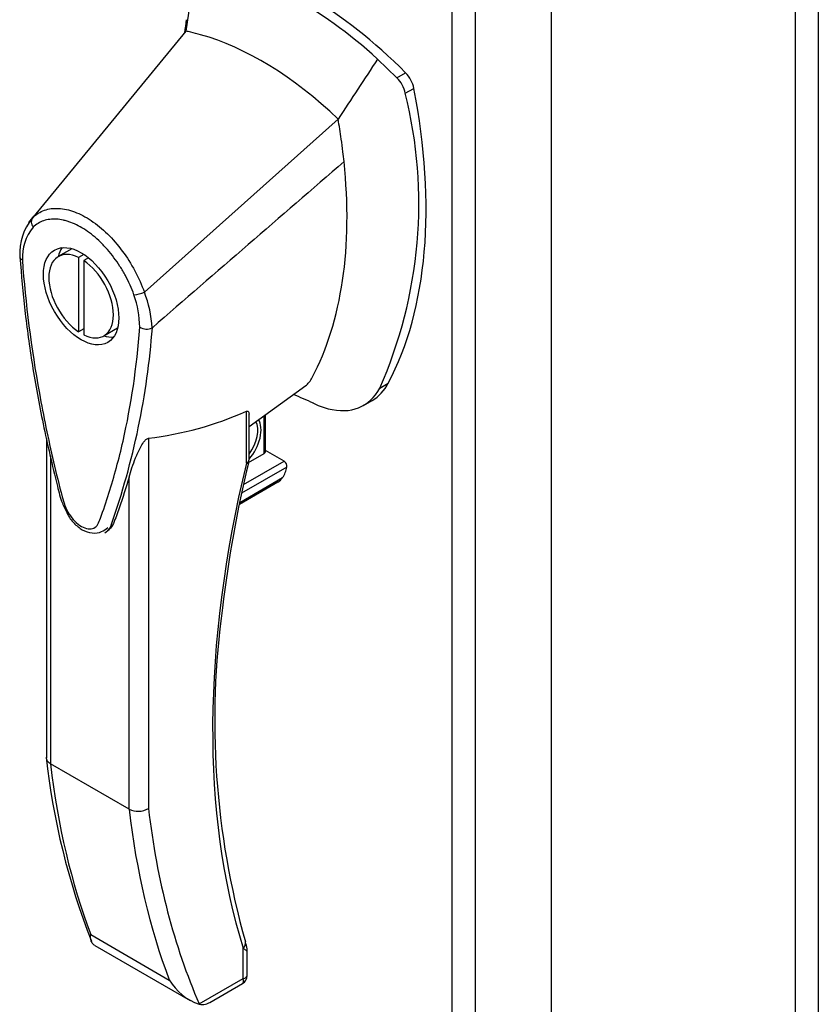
# Model space of a CAD drawing. Header units: inches. Extents: x 1 to 240, y -1 to 159.
# Tile 84 of 108: x 224.4 to 229.65, y 118.7 to 125.16. Entities that reach past the tile are written whole.
import ezdxf

# ---------------------------------------------------------------- set-up
doc = ezdxf.new("R2010")
doc.units = ezdxf.units.IN
doc.header["$MEASUREMENT"] = 0
for name, color, linetype in [('COM43576', 7, 'Continuous'), ('COM70657-17', 7, 'Continuous'), ('Default', 7, 'Continuous'), ('HAN13060', 7, 'Continuous')]:
    doc.layers.add(name, color=color, linetype=linetype)

# ---------------------------------------------------------------- blocks, each defined once
blk = doc.blocks.new('SE1')
at = {"layer": 'COM43576', "color": 7, "linetype": 'Continuous'}
for p, q in [((229.6468, 140.1649), (229.6468, 105.9943)), ((229.4941, 140.1389), (229.4941, 106.0203))]:
    blk.add_line(p, q, dxfattribs=at)
at = {"layer": 'COM70657-17', "color": 7, "linetype": 'Continuous'}
for p, q in [((227.891, 140.3014), (227.891, 107.6058)), ((227.2404, 139.9847), (227.2404, 107.3477)), ((227.3932, 140.014), (227.3932, 107.3184))]:
    blk.add_line(p, q, dxfattribs=at)
at = {"layer": 'HAN13060', "color": 7, "linetype": 'Continuous'}
for p, q in [((225.5428, 125.4329), (225.4923, 125.086)), ((225.4923, 125.086), (224.4864, 123.8626)), ((226.8789, 124.7802), (226.7515, 124.9023)), ((226.8789, 124.7802), (226.9355, 124.8128)), ((226.9339, 124.6777), (226.9905, 124.7104)), ((226.4925, 124.5085), (225.22, 123.3726)), ((224.486, 123.862), (224.4585, 123.8285)), ((224.7428, 123.6566), (224.6544, 123.6055)), ((224.8222, 123.6205), (224.7868, 123.6)), ((224.7868, 123.6), (224.7868, 123.1119)), ((224.8533, 123.5977), (224.8221, 123.5796)), ((224.8221, 123.5796), (224.8221, 123.0914)), ((224.8221, 123.1323), (224.7868, 123.1119)), ((224.9544, 123.0859), (225.0428, 123.137)), ((225.2707, 123.1375), (225.2722, 123.1385)), ((226.7655, 122.7416), (226.8221, 122.7743)), ((225.9074, 122.4908), (226.28, 122.7585)), ((226.6582, 122.6279), (226.7169, 122.6618)), ((225.8898, 122.2485), (225.8898, 122.5899)), ((225.9074, 122.273), (225.9074, 122.5705)), ((226.0065, 122.3129), (226.0065, 122.562)), ((226.0153, 122.3251), (226.0153, 122.5683)), ((224.5766, 122.4126), (224.5766, 120.3137)), ((225.2464, 122.413), (225.2464, 119.9822)), ((226.1373, 122.2618), (226.0153, 122.3323)), ((224.6029, 122.2975), (224.6029, 120.2755)), ((225.8716, 122.1084), (226.1373, 122.2618)), ((225.9046, 122.254), (226.0065, 122.3129)), ((226.156, 122.2236), (225.8588, 122.052)), ((225.1191, 119.9775), (225.1191, 122.1578)), ((225.8446, 121.9806), (226.0959, 122.1257)), ((225.8468, 121.992), (226.1276, 122.1542)), ((224.9592, 121.7929), (224.9883, 121.8147)), ((225.1191, 119.9775), (224.6029, 120.2755)), ((224.8676, 119.1539), (225.3838, 118.8558)), ((224.8955, 119.0825), (225.5216, 118.721)), ((225.8686, 118.8652), (225.8686, 119.0641)), ((225.895, 118.8846), (225.895, 119.0456)), ((225.5806, 118.6989), (225.8686, 118.8652)), ((225.6503, 118.7087), (225.865, 118.8327))]:
    blk.add_line(p, q, dxfattribs=at)
for centre, radius, start, end in [((226.7289, 124.6337), 0.2097, 12.12422, 44.31154), ((224.0327, 123.9546), 2.9899, 336.06491, 13.99549), ((224.7544, 123.6302), 0.3536, 140.00122, 183.65424), ((224.7503, 123.6531), 0.337, 141.55217, 146.85821), ((224.7382, 123.5978), 0.3201, 141.11203, 182.47497), ((225.1422, 123.5356), 0.1806, 272.98106, 295.53925), ((224.4827, 123.124), 0.7076, 1.4293, 19.06819), ((224.5164, 123.0979), 0.7554, 2.98151, 21.32136), ((220.301, 123.5014), 4.9845, 340.56542, 355.82537), ((225.235, 123.2232), 0.0931, 241.17241, 292.54547), ((224.895, 119.5402), 3.4183, 65.17768, 67.5781), ((224.9789, 124.645), 2.2479, 276.83272, 293.90537), ((233.6594, 120.3711), 7.9802, 166.31583, 173.32356), ((225.8474, 122.273), 0.06, 346.46287, 0), ((226.1178, 122.2286), 0.0385, 352.48421, 59.47215), ((226.0335, 122.2264), 0.1187, 301.76301, 322.50066), ((231.0238, 120.5598), 5.3418, 172.04703, 195.78722), ((229.2219, 120.8181), 4.673, 186.12681, 201.42677), ((225.1785, 120.0961), 0.1326, 243.40997, 300.79876), ((225.6941, 119.0383), 0.36, 210.45213, 251.46621), ((225.835, 118.8846), 0.06, 300, 0), ((225.4357, 118.7622), 0.1581, 335.6435, 336.40064)]:
    blk.add_arc(centre, radius, start, end, dxfattribs=at)
for centre, major_axis, ratio, start_param, end_param in [((226.2434, 123.1685), (-1.2923, 2.2383), 0.57735, 5.216072, 5.852948), ((226.3, 123.2011), (-1.2923, 2.2383), 0.57735, 5.142626, 5.852948), ((225.9924, 123.0235), (-1.1423, 1.9785), 0.57735, -0.49151, -0.47064), ((225.9924, 123.0235), (-1.1423, 1.9785), 0.57735, -0.533193, -0.49151), ((225.9924, 123.0235), (-1.1423, 1.9785), 0.57735, 5.183029, 5.749992), ((226.9048, 124.7349), (0.0625, -0.1083), 0.57735, 1.032882, 2.001033), ((224.4393, 125.439), (1.8606, -3.2227), 0.57735, 0.347274, 1.032882), ((224.1317, 125.2614), (1.7106, -2.9629), 0.57735, 0.961917, 1.005578), ((224.1317, 125.2614), (1.7106, -2.9629), 0.57735, 0.934083, 0.961917), ((224.1317, 125.2614), (1.7106, -2.9629), 0.57735, 0.9125, 0.934083), ((224.1317, 125.2614), (1.7106, -2.9629), 0.57735, 0.347274, 0.9125), ((224.8044, 123.3457), (0.15, -0.2598), 0.57735, 2.439625, 5.414357), ((224.8928, 123.3968), (0.175, -0.3031), 0.57735, 3.396895, 3.682808), ((224.8044, 123.3457), (-0.15, 0.2598), 0.57735, 2.439625, 5.414357), ((224.8928, 123.3968), (0.175, -0.3031), 0.57735, 5.74197, 6.027883), ((226.0343, 123.1338), (-0.225, 0.3897), 0.57735, 3.227268, 3.488867), ((226.3419, 123.3113), (-0.375, 0.6495), 0.57735, 3.141593, 3.488867), ((226.2853, 123.2787), (-0.375, 0.6495), 0.57735, 2.625215, 3.488867), ((226.2853, 123.2787), (0.375, -0.6495), 0.57735, -0.71714, -0.516378), ((225.8429, 122.3849), (-0.1012, -0.1754), 0.57735, 1.252561, 2.851005), ((225.8323, 122.391), (0.0937, 0.1624), 0.57735, 4.529102, 5.922821), ((225.9853, 122.3251), (-0.03, 0), 0.57735, 2.356194, 3.141593), ((225.8474, 122.273), (-0.06, 0), 0.57735, 2.356194, 3.141593), ((225.8474, 122.273), (-0.0583, 0.014), 0.372014, 2.470308, 3.144815), ((230.2483, 123.1399), (-3.2386, -5.6094), 0.57735, 5.185461, 5.79467), ((226.0702, 122.1986), (-0.0625, -0.1083), 0.57735, 1.492881, 2.113829), ((229.7932, 124.0357), (-3.6998, -6.4082), 0.57735, -0.658671, -0.441314), ((230.3094, 123.7377), (-3.6998, -6.4082), 0.57735, -0.658671, -0.441314), ((230.3731, 123.701), (-3.6548, -6.3303), 0.57735, 5.625294, 5.881649), ((225.8262, 119.0886), (-0.0573, -0.0179), 0.720992, 2.15675, 3.141992), ((225.805, 118.902), (-0.0623, 0.0676), 0.368973, 3.059018, 3.844416), ((225.805, 118.902), (-0.0897, 0.0201), 0.368973, 2.438769, 3.224167)]:
    blk.add_ellipse(centre, major_axis=major_axis, ratio=ratio, start_param=start_param, end_param=end_param, dxfattribs=at)
blk.add_ellipse((224.8044, 123.3457), major_axis=(0.175, -0.3031), ratio=0.57735, dxfattribs=at)
for points in [[(225.4954, 125.1611), (225.4915, 125.1326), (225.4876, 125.1041), (225.4837, 125.0756)], [(226.7515, 124.9023), (226.6652, 124.771), (226.5788, 124.6398), (226.4925, 124.5085)], [(226.5314, 124.2301), (226.1117, 123.8662), (225.6919, 123.5024), (225.2722, 123.1385)], [(225.0014, 121.8429), (224.9964, 121.8271), (224.9879, 121.8147), (224.9768, 121.8062)]]:
    blk.add_open_spline(points, degree=3, dxfattribs=at)
for points, knots in [([(224.4864, 123.8626), (224.5084, 123.8839), (224.5345, 123.8998), (224.5919, 123.9198), (224.623, 123.924), (224.6901, 123.9203), (224.7254, 123.9124), (224.7972, 123.8855), (224.8344, 123.8661), (224.9069, 123.8177), (224.9429, 123.7881), (225.0119, 123.7206), (225.0444, 123.6833), (225.1054, 123.6014), (225.1331, 123.5576), (225.1815, 123.4671), (225.2028, 123.4195), (225.22, 123.3726)], [0, 0, 0, 0, 0.125, 0.125, 0.25, 0.25, 0.375, 0.375, 0.5, 0.5, 0.625, 0.625, 0.75, 0.75, 0.875, 0.875, 1, 1, 1, 1]), ([(224.4864, 123.8626), (224.48, 123.8546), (224.4767, 123.8438), (224.4777, 123.8211), (224.4819, 123.8091), (224.489, 123.7987)], [0, 0, 0, 0, 0.5, 0.5, 1, 1, 1, 1]), ([(225.1516, 123.3552), (225.1361, 123.3982), (225.1172, 123.4401), (225.0896, 123.4913), (225.0839, 123.5015), (225.072, 123.5217), (225.0658, 123.5318), (225.047, 123.5613), (225.0339, 123.5803), (225.0064, 123.617), (224.9922, 123.6347), (224.9699, 123.6601), (224.9623, 123.6685), (224.9469, 123.6847), (224.9392, 123.6925), (224.9002, 123.7304), (224.8681, 123.7568), (224.8017, 123.8012), (224.7689, 123.8183), (224.7283, 123.8336), (224.7202, 123.8364), (224.7041, 123.8412), (224.696, 123.8434), (224.6723, 123.8487), (224.6569, 123.8509), (224.627, 123.8526), (224.6124, 123.8521), (224.5842, 123.8485), (224.5706, 123.8453), (224.532, 123.8319), (224.509, 123.818), (224.489, 123.7987)], [0, 0, 0, 0, 0.125, 0.125, 0.15625, 0.15625, 0.1875, 0.1875, 0.25, 0.25, 0.3125, 0.3125, 0.34375, 0.34375, 0.375, 0.375, 0.5, 0.5, 0.625, 0.625, 0.65625, 0.65625, 0.6875, 0.6875, 0.75, 0.75, 0.8125, 0.8125, 0.875, 0.875, 1, 1, 1, 1]), ([(224.4008, 123.6077), (224.4008, 123.6069), (224.4008, 123.6061), (224.4011, 123.6033), (224.4016, 123.6013), (224.4033, 123.5974), (224.4045, 123.5955), (224.4075, 123.5919), (224.4093, 123.5901), (224.4134, 123.5869), (224.4158, 123.5853), (224.4184, 123.584)], [0.4518585, 0.4518585, 0.4518585, 0.4518585, 0.5, 0.5, 0.625, 0.625, 0.75, 0.75, 0.875, 0.875, 1, 1, 1, 1]), ([(224.402, 123.6051), (224.4125, 123.4766), (224.4311, 123.2592), (224.4825, 122.8857), (224.553, 122.5005), (224.6227, 122.2019), (224.6736, 121.9972), (224.7015, 121.9406), (224.7143, 121.9149)], [0, 0, 0, 0, 0.214808, 0.430231, 0.657239, 0.894693, 0.958869, 1, 1, 1, 1]), ([(224.4184, 123.584), (224.4388, 123.2979), (224.4761, 123.006), (224.5569, 122.5595), (224.5879, 122.4092), (224.6409, 122.1816), (224.6599, 122.1053), (224.6859, 122.0097), (224.6904, 121.9906), (224.7044, 121.9521), (224.7138, 121.9332), (224.7475, 121.8802), (224.7771, 121.8511), (224.8368, 121.817), (224.8662, 121.8131), (224.8991, 121.8287), (224.9082, 121.8373), (224.9215, 121.8606), (224.9258, 121.8747), (224.951, 121.941), (224.9694, 121.9959), (225.022, 122.1623), (225.0529, 122.2767), (225.1331, 122.63), (225.1701, 122.8789), (225.1902, 123.1416)], [0, 0, 0, 0, 0.25, 0.25, 0.375, 0.375, 0.4375, 0.4375, 0.453125, 0.453125, 0.46875, 0.46875, 0.5, 0.5, 0.53125, 0.53125, 0.546875, 0.546875, 0.5625, 0.5625, 0.625, 0.625, 0.75, 0.75, 1, 1, 1, 1]), ([(225.8898, 122.5899), (225.8926, 122.5911), (225.8949, 122.5915), (225.8987, 122.5913), (225.9002, 122.5908), (225.9038, 122.5884), (225.9052, 122.5859), (225.907, 122.5802), (225.9074, 122.577), (225.9074, 122.573), (225.9074, 122.5724), (225.9074, 122.5717)], [0, 0, 0, 0, 0.0625, 0.0625, 0.125, 0.125, 0.25, 0.25, 0.375, 0.375, 0.3976584, 0.3976584, 0.3976584, 0.3976584]), ([(225.1191, 122.1578), (225.1307, 122.1981), (225.1447, 122.2401), (225.1716, 122.3063), (225.1815, 122.3289), (225.1999, 122.3636), (225.2066, 122.3753), (225.2193, 122.3927), (225.224, 122.3987), (225.2349, 122.4087), (225.2414, 122.4125), (225.2464, 122.413)], [0, 0, 0, 0, 0.5, 0.5, 0.75, 0.75, 0.875, 0.875, 0.9375, 0.9375, 1, 1, 1, 1]), ([(225.1191, 122.1578), (225.0992, 122.0887), (225.0778, 122.0209), (225.0429, 121.9203), (225.0302, 121.8867), (225.0102, 121.8375), (225.0004, 121.8242), (224.9881, 121.8148)], [0, 0, 0, 0, 0.2045748, 0.2045748, 0.3106572, 0.3106572, 0.3641506, 0.3641506, 0.3641506, 0.3641506]), ([(224.7143, 121.9149), (224.7143, 121.9149), (224.724, 121.8938), (224.7573, 121.8529), (224.8116, 121.8072), (224.8765, 121.7858), (224.9387, 121.7952), (224.9655, 121.8152), (224.9793, 121.8263)], [0, 0, 0, 0, 0.000112, 0.200239, 0.402503, 0.618159, 0.82809, 1, 1, 1, 1]), ([(224.6029, 120.2755), (224.5987, 120.2779), (224.595, 120.2806), (224.5885, 120.2863), (224.5856, 120.2895), (224.5811, 120.296), (224.5794, 120.2994), (224.5771, 120.3064), (224.5766, 120.31), (224.5766, 120.3136)], [0, 0, 0, 0, 0.125, 0.125, 0.25, 0.25, 0.375, 0.375, 0.4994523, 0.4994523, 0.4994523, 0.4994523]), ([(224.8954, 119.0825), (224.8921, 119.0844), (224.8891, 119.0865), (224.8829, 119.0916), (224.8799, 119.0948), (224.8725, 119.1052), (224.8694, 119.1132), (224.8671, 119.1271), (224.8667, 119.132), (224.8667, 119.1425), (224.867, 119.148), (224.8676, 119.1539)], [0.2815674, 0.2815674, 0.2815674, 0.2815674, 0.375, 0.375, 0.5, 0.5, 0.75, 0.75, 0.875, 0.875, 1, 1, 1, 1]), ([(225.8949, 119.0456), (225.895, 119.0459), (225.8953, 119.0508), (225.893, 119.0715), (225.8883, 119.0897), (225.8831, 119.1064)], [0, 0, 0, 0, 0.01077, 0.221323, 1, 1, 1, 1]), ([(225.895, 119.0453), (225.895, 119.0454), (225.8948, 119.0456), (225.8935, 119.0468), (225.8905, 119.049), (225.8815, 119.0553), (225.8757, 119.0593), (225.8686, 119.0641)], [0.4406417, 0.4406417, 0.4406417, 0.4406417, 0.5, 0.5, 0.75, 0.75, 1, 1, 1, 1]), ([(225.5797, 118.697), (225.595, 118.6937), (225.6083, 118.6939), (225.627, 118.698), (225.633, 118.7001), (225.6423, 118.7043), (225.6458, 118.7061), (225.6493, 118.7082)], [0, 0, 0, 0, 0.25, 0.25, 0.375, 0.375, 0.4533737, 0.4533737, 0.4533737, 0.4533737])]:
    blk.add_open_spline(points, degree=3, knots=knots, dxfattribs=at)

msp = doc.modelspace()

# ---------------------------------------------------------------- block references
at = {"layer": 'Default'}
msp.add_blockref('SE1', (0, 0), dxfattribs=at)

doc.saveas('drawing.dxf')
